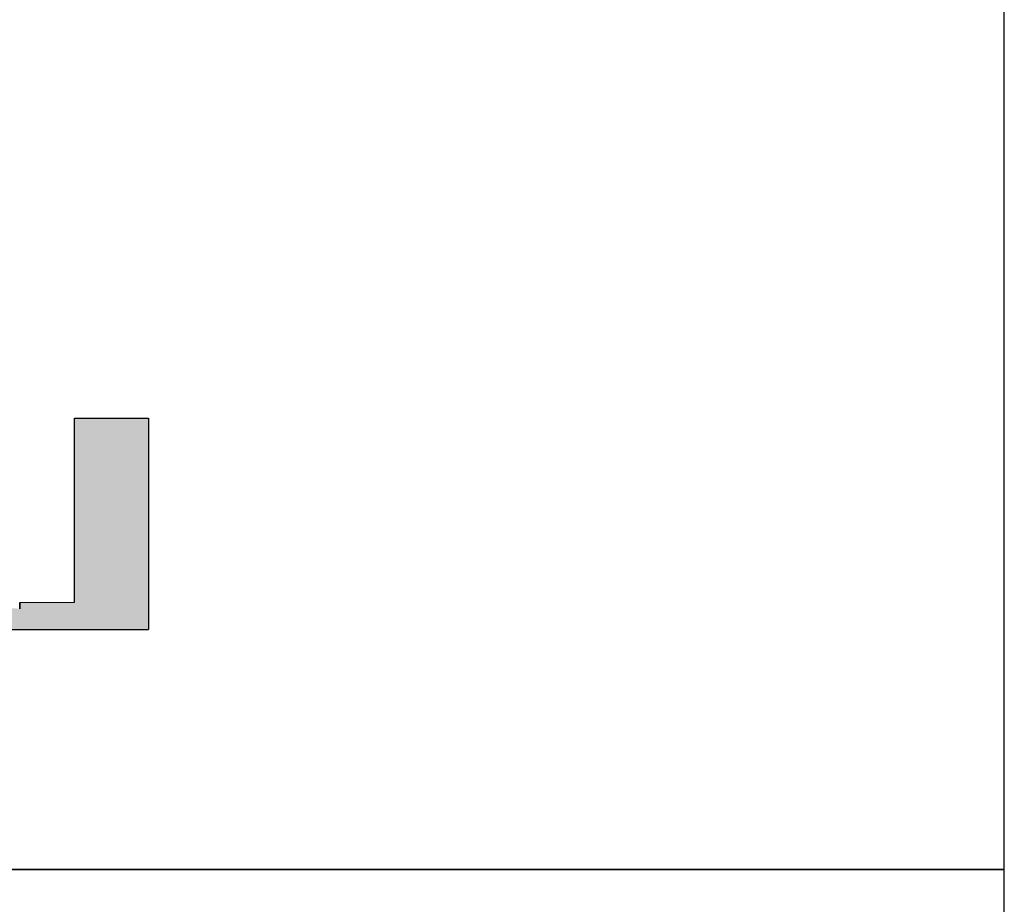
# Model space of a CAD drawing. Header units: metres. Extents: x -18231 to -17951, y 15132 to 15402.
# Tile 143 of 144: x -17983 to -17951, y 15344 to 15373. Entities that reach past the tile are written whole.
import ezdxf

# ---------------------------------------------------------------- set-up
doc = ezdxf.new("R2010")
doc.units = ezdxf.units.M
doc.layers.get('0').update_dxf_attribs({"color": 1})
doc.layers.add('CORTADO', color=192, linetype='Continuous')
doc.layers.add('HATCH', color=251, linetype='Continuous')

msp = doc.modelspace()

# ---------------------------------------------------------------- hatches: boundary and pattern name
at = {"layer": 'HATCH'}
h = msp.add_hatch(color=253, dxfattribs=at)
h.dxf.hatch_style = 1
h.paths.add_polyline_path([(-17978.644, 15360.274), (-17981.061, 15360.274), (-17981.061, 15354.274), (-17982.844, 15354.263), (-17982.844, 15354.063, 0.018826), (-17986.043, 15354.184), (-18001.404, 15354.171), (-18001.404, 15354.33), (-18002.412, 15354.33), (-18002.412, 15354.89), (-18002.712, 15354.89), (-18002.712, 15354.33), (-18004.16, 15354.33), (-18004.16, 15354.89), (-18004.46, 15354.89), (-18014.098, 15354.89), (-18014.098, 15354.885), (-18014.258, 15354.885), (-18014.258, 15354.89), (-18016.255, 15354.89), (-18016.255, 15354.885), (-18016.355, 15354.885), (-18020.954, 15354.89), (-18023.451, 15354.89), (-18023.451, 15354.692), (-18026.193, 15354.692), (-18026.194, 15354.517, 0.050097), (-18034.128, 15354.493), (-18034.128, 15354.692), (-18035.912, 15354.704), (-18035.912, 15360.704), (-18038.329, 15360.704), (-18038.329, 15353.384), (-17978.644, 15353.384)])
h.paths.add_polyline_path([(-18001.064, 15362.131), (-18002.209, 15362.131), (-18002.209, 15361.981), (-18001.823, 15361.339), (-18000.914, 15361.339), (-18000.914, 15361.838), (-18001.064, 15361.838)])
h.paths.add_polyline_path([(-18007.267, 15358.485), (-18016.065, 15358.485), (-18016.065, 15358.825), (-18016.215, 15358.825), (-18016.215, 15363.691), (-18016.365, 15363.691), (-18016.365, 15363.361), (-18020.954, 15362.223), (-18020.954, 15362.65), (-18021.314, 15362.65), (-18021.314, 15358.322), (-18021.329, 15358.322), (-18021.354, 15358.322), (-18021.354, 15354.89), (-18020.954, 15354.89), (-18020.954, 15358.805), (-18016.365, 15358.805), (-18016.365, 15358.485), (-18016.614, 15358.485), (-18016.614, 15358.285), (-18016.464, 15358.285), (-18016.464, 15358.136), (-18014.312, 15358.136), (-18008.593, 15358.136), (-18007.267, 15358.136)])
h.paths.add_polyline_path([(-18016.365, 15359.005), (-18020.954, 15359.005), (-18020.954, 15362.141), (-18016.365, 15363.279)], flags=16)
h.paths.add_polyline_path([(-18016.852, 15359.983), (-18018.749, 15359.983), (-18018.749, 15361.182), (-18016.852, 15361.182)], flags=0)
h.paths.add_polyline_path([(-18016.887, 15360.038), (-18018.714, 15360.038), (-18018.714, 15361.147), (-18016.887, 15361.147)], flags=0)
h.paths.add_polyline_path([(-18016.912, 15360.063), (-18018.689, 15360.063), (-18018.689, 15361.122), (-18016.912, 15361.122)], flags=0)
h.paths.add_polyline_path([(-18022.302, 15358.908), (-18022.308, 15358.914), (-18022.312, 15358.927), (-18022.312, 15358.931), (-18022.312, 15359.005), (-18022.522, 15359.005), (-18022.597, 15359.005), (-18022.627, 15359.005), (-18022.627, 15358.885), (-18023.161, 15358.885), (-18023.161, 15362.001), (-18021.314, 15362.001), (-18021.314, 15362.031), (-18025.663, 15362.031), (-18025.663, 15362.001), (-18023.311, 15362.001), (-18023.311, 15358.885), (-18023.311, 15358.885), (-18025.663, 15358.885), (-18025.663, 15358.685), (-18026.063, 15358.685), (-18026.063, 15358.011), (-18025.319, 15358.011), (-18025.319, 15358.685), (-18023.451, 15358.685), (-18023.451, 15357.287), (-18023.271, 15357.287), (-18023.271, 15357.327), (-18023.171, 15357.327), (-18023.171, 15357.287), (-18023.151, 15357.287), (-18023.151, 15357.424), (-18023.151, 15357.609), (-18023.151, 15357.649), (-18023.151, 15357.771), (-18023.151, 15358.685), (-18022.312, 15358.685), (-18022.312, 15358.729), (-18022.302, 15358.729)])
h.paths.add_polyline_path([(-18025.663, 15362.65), (-18026.063, 15362.65), (-18026.063, 15362.64), (-18026.063, 15361.226), (-18025.793, 15361.226), (-18025.793, 15361.122), (-18025.663, 15361.122)])
h.paths.add_polyline_path([(-18025.793, 15359.524), (-18026.063, 15359.524), (-18026.132, 15359.524), (-18026.512, 15359.524), (-18026.512, 15359.424), (-18026.132, 15359.424), (-18026.063, 15359.424), (-18025.793, 15359.424)], flags=17)
h.paths.add_polyline_path([(-18025.663, 15359.524), (-18025.793, 15359.524), (-18025.793, 15359.424), (-18026.063, 15359.424), (-18026.063, 15358.685), (-18025.663, 15358.685), (-18025.663, 15358.885)], flags=17)
h.paths.add_polyline_path([(-18016.464, 15358.285), (-18016.614, 15358.285), (-18016.614, 15358.026), (-18016.315, 15357.626), (-18016.315, 15357.327), (-18016.165, 15357.327), (-18016.165, 15357.626), (-18016.464, 15358.026)], flags=17)
h.paths.add_polyline_path([(-18007.267, 15359.394), (-18007.437, 15359.394), (-18007.776, 15359.144), (-18007.776, 15358.975), (-18007.567, 15358.975), (-18007.567, 15358.485), (-18007.267, 15358.485)], flags=17)
h.paths.add_polyline_path([(-17997.17, 15358.985), (-17997.669, 15358.985), (-17997.669, 15358.435), (-17997.17, 15358.435)], flags=17)

# ---------------------------------------------------------------- linework, layer by layer
for points in [[(-17950.733, 15402.127), (-18070.692, 15402.127), (-18070.692, 15345.555), (-17950.733, 15345.555)], [(-17950.733, 15345.555), (-18070.692, 15345.555), (-18070.692, 15288.982), (-17950.733, 15288.982)]]:
    msp.add_lwpolyline(points, close=True)
at = {"layer": 'CORTADO'}
for p, q in [((-17981.061, 15354.274), (-17981.061, 15360.274)), ((-17981.061, 15360.274), (-17978.644, 15360.274)), ((-17982.844, 15354.263), (-17981.061, 15354.274)), ((-17982.844, 15354.263), (-17982.844, 15354.063)), ((-17982.844, 15354.063), (-17982.844, 15354.263))]:
    msp.add_line(p, q, dxfattribs=at)
at = {"layer": 'HATCH'}
for p in [(-17978.644, 15360.274), (-18038.329, 15353.384)]:
    msp.add_line(p, (-17978.644, 15353.384), dxfattribs=at)

doc.saveas('drawing.dxf')
